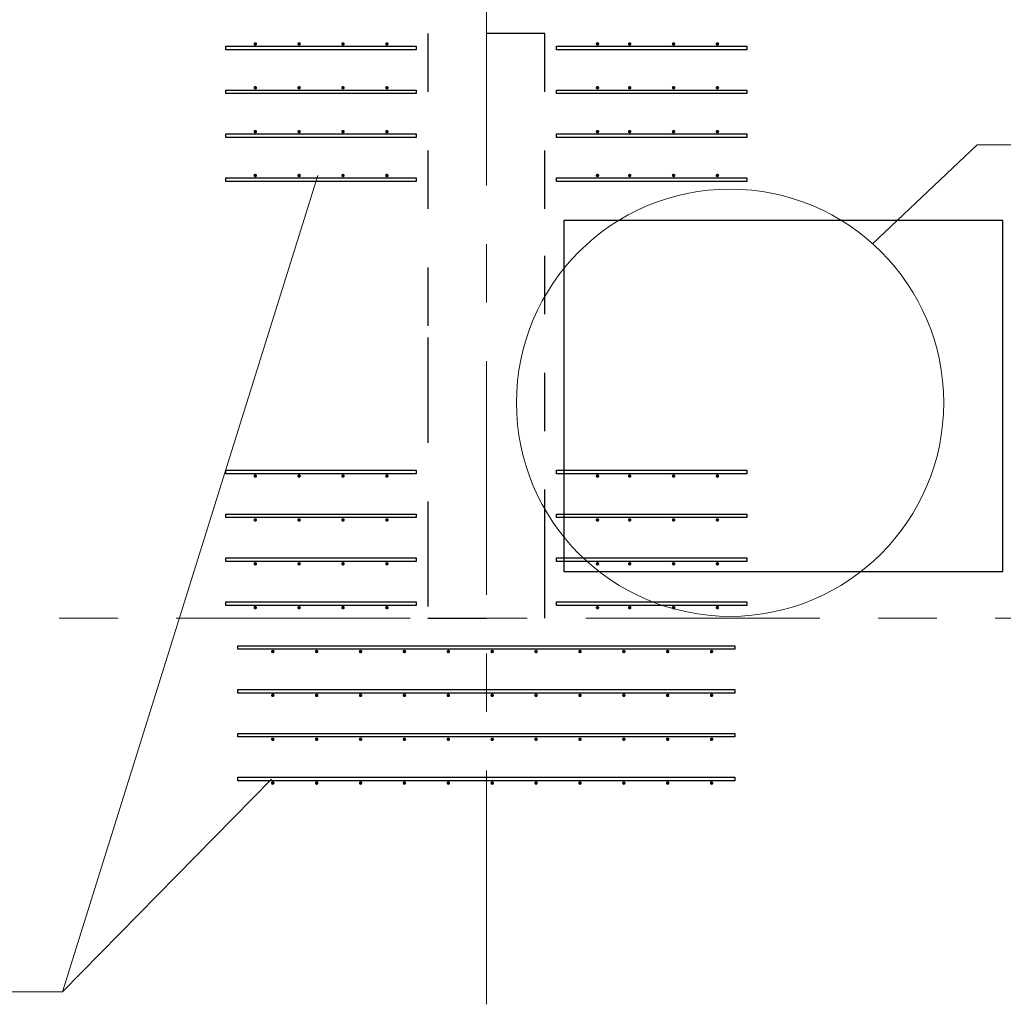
# Model space of a CAD drawing. Header units: metres. Extents: x -38 to 93, y -15 to 21.
# Tile 19 of 193: x 11.8 to 13.48, y 8.34 to 10.02. Entities that reach past the tile are written whole.
import ezdxf

# ---------------------------------------------------------------- set-up
doc = ezdxf.new("R2010")
doc.units = ezdxf.units.M
for name, pattern in [('______11', [0.5, 0.4, -0.05, 0, -0.05]), ('______2', [0.0405, 0.03, -0.0105]), ('______5', [1.1, 0.8, -0.1, 0.1, -0.1])]:
    doc.linetypes.add(name, pattern=pattern)
for name, color, linetype, lineweight in [('XR$2$Осевая линия (1)', 7, '______5', 13), ('XR$4$Арматурный каркас 01', 4, 'Continuous', 35), ('XR$4$Общий слой (1)_1', 7, 'Continuous', 13), ('XR$4$Перекрытие (1)', 7, 'Continuous', 35), ('XR$4$Текст_ общее_1', 7, 'Continuous', 13)]:
    doc.layers.add(name, color=color, linetype=linetype, lineweight=lineweight)
doc.layers.add('XR$6$Стена_ бетон несущ.', color=7, linetype='Continuous', lineweight=70, true_color=0xb4b496)

msp = doc.modelspace()

# ---------------------------------------------------------------- hatches: boundary and pattern name
at = {"layer": 'XR$4$Арматурный каркас 01', "linetype": 'Continuous', "lineweight": 50, "transparency": 33554687}
for points in [[(12.208, 9.9822), (12.2078, 9.9834), (12.2071, 9.9844), (12.2061, 9.985), (12.205, 9.9852), (12.2039, 9.985), (12.2029, 9.9844), (12.2022, 9.9834), (12.202, 9.9822), (12.2022, 9.9811), (12.2029, 9.9801), (12.2039, 9.9795), (12.205, 9.9792), (12.2061, 9.9795), (12.2071, 9.9801), (12.2078, 9.9811)], [(12.283, 9.9822), (12.2828, 9.9834), (12.2821, 9.9844), (12.2811, 9.985), (12.28, 9.9852), (12.2789, 9.985), (12.2779, 9.9844), (12.2772, 9.9834), (12.277, 9.9822), (12.2772, 9.9811), (12.2779, 9.9801), (12.2789, 9.9795), (12.28, 9.9792), (12.2811, 9.9795), (12.2821, 9.9801), (12.2828, 9.9811)], [(12.358, 9.9822), (12.3578, 9.9834), (12.3571, 9.9844), (12.3561, 9.985), (12.355, 9.9852), (12.3539, 9.985), (12.3529, 9.9844), (12.3522, 9.9834), (12.352, 9.9822), (12.3522, 9.9811), (12.3529, 9.9801), (12.3539, 9.9795), (12.355, 9.9792), (12.3561, 9.9795), (12.3571, 9.9801), (12.3578, 9.9811)], [(12.433, 9.9822), (12.4328, 9.9834), (12.4321, 9.9844), (12.4311, 9.985), (12.43, 9.9852), (12.4289, 9.985), (12.4279, 9.9844), (12.4272, 9.9834), (12.427, 9.9822), (12.4272, 9.9811), (12.4279, 9.9801), (12.4289, 9.9795), (12.43, 9.9792), (12.4311, 9.9795), (12.4321, 9.9801), (12.4328, 9.9811)], [(12.793, 9.9822), (12.7928, 9.9834), (12.7921, 9.9844), (12.7911, 9.985), (12.79, 9.9852), (12.7889, 9.985), (12.7879, 9.9844), (12.7872, 9.9834), (12.787, 9.9822), (12.7872, 9.9811), (12.7879, 9.9801), (12.7889, 9.9795), (12.79, 9.9792), (12.7911, 9.9795), (12.7921, 9.9801), (12.7928, 9.9811)], [(12.848, 9.9822), (12.8478, 9.9834), (12.8471, 9.9844), (12.8461, 9.985), (12.845, 9.9852), (12.8439, 9.985), (12.8429, 9.9844), (12.8422, 9.9834), (12.842, 9.9822), (12.8422, 9.9811), (12.8429, 9.9801), (12.8439, 9.9795), (12.845, 9.9792), (12.8461, 9.9795), (12.8471, 9.9801), (12.8478, 9.9811)], [(12.923, 9.9822), (12.9228, 9.9834), (12.9221, 9.9844), (12.9211, 9.985), (12.92, 9.9852), (12.9189, 9.985), (12.9179, 9.9844), (12.9172, 9.9834), (12.917, 9.9822), (12.9172, 9.9811), (12.9179, 9.9801), (12.9189, 9.9795), (12.92, 9.9792), (12.9211, 9.9795), (12.9221, 9.9801), (12.9228, 9.9811)], [(12.998, 9.9822), (12.9978, 9.9834), (12.9971, 9.9844), (12.9961, 9.985), (12.995, 9.9852), (12.9939, 9.985), (12.9929, 9.9844), (12.9922, 9.9834), (12.992, 9.9822), (12.9922, 9.9811), (12.9929, 9.9801), (12.9939, 9.9795), (12.995, 9.9792), (12.9961, 9.9795), (12.9971, 9.9801), (12.9978, 9.9811)], [(12.208, 9.9072), (12.2078, 9.9084), (12.2071, 9.9094), (12.2061, 9.91), (12.205, 9.9102), (12.2039, 9.91), (12.2029, 9.9094), (12.2022, 9.9084), (12.202, 9.9072), (12.2022, 9.9061), (12.2029, 9.9051), (12.2039, 9.9045), (12.205, 9.9042), (12.2061, 9.9045), (12.2071, 9.9051), (12.2078, 9.9061)], [(12.283, 9.9072), (12.2828, 9.9084), (12.2821, 9.9094), (12.2811, 9.91), (12.28, 9.9102), (12.2789, 9.91), (12.2779, 9.9094), (12.2772, 9.9084), (12.277, 9.9072), (12.2772, 9.9061), (12.2779, 9.9051), (12.2789, 9.9045), (12.28, 9.9042), (12.2811, 9.9045), (12.2821, 9.9051), (12.2828, 9.9061)], [(12.358, 9.9072), (12.3578, 9.9084), (12.3571, 9.9094), (12.3561, 9.91), (12.355, 9.9102), (12.3539, 9.91), (12.3529, 9.9094), (12.3522, 9.9084), (12.352, 9.9072), (12.3522, 9.9061), (12.3529, 9.9051), (12.3539, 9.9045), (12.355, 9.9042), (12.3561, 9.9045), (12.3571, 9.9051), (12.3578, 9.9061)], [(12.433, 9.9072), (12.4328, 9.9084), (12.4321, 9.9094), (12.4311, 9.91), (12.43, 9.9102), (12.4289, 9.91), (12.4279, 9.9094), (12.4272, 9.9084), (12.427, 9.9072), (12.4272, 9.9061), (12.4279, 9.9051), (12.4289, 9.9045), (12.43, 9.9042), (12.4311, 9.9045), (12.4321, 9.9051), (12.4328, 9.9061)], [(12.793, 9.9072), (12.7928, 9.9084), (12.7921, 9.9094), (12.7911, 9.91), (12.79, 9.9102), (12.7889, 9.91), (12.7879, 9.9094), (12.7872, 9.9084), (12.787, 9.9072), (12.7872, 9.9061), (12.7879, 9.9051), (12.7889, 9.9045), (12.79, 9.9042), (12.7911, 9.9045), (12.7921, 9.9051), (12.7928, 9.9061)], [(12.848, 9.9072), (12.8478, 9.9084), (12.8471, 9.9094), (12.8461, 9.91), (12.845, 9.9102), (12.8439, 9.91), (12.8429, 9.9094), (12.8422, 9.9084), (12.842, 9.9072), (12.8422, 9.9061), (12.8429, 9.9051), (12.8439, 9.9045), (12.845, 9.9042), (12.8461, 9.9045), (12.8471, 9.9051), (12.8478, 9.9061)], [(12.923, 9.9072), (12.9228, 9.9084), (12.9221, 9.9094), (12.9211, 9.91), (12.92, 9.9102), (12.9189, 9.91), (12.9179, 9.9094), (12.9172, 9.9084), (12.917, 9.9072), (12.9172, 9.9061), (12.9179, 9.9051), (12.9189, 9.9045), (12.92, 9.9042), (12.9211, 9.9045), (12.9221, 9.9051), (12.9228, 9.9061)], [(12.998, 9.9072), (12.9978, 9.9084), (12.9971, 9.9094), (12.9961, 9.91), (12.995, 9.9102), (12.9939, 9.91), (12.9929, 9.9094), (12.9922, 9.9084), (12.992, 9.9072), (12.9922, 9.9061), (12.9929, 9.9051), (12.9939, 9.9045), (12.995, 9.9042), (12.9961, 9.9045), (12.9971, 9.9051), (12.9978, 9.9061)], [(12.208, 9.8322), (12.2078, 9.8334), (12.2071, 9.8344), (12.2061, 9.835), (12.205, 9.8352), (12.2039, 9.835), (12.2029, 9.8344), (12.2022, 9.8334), (12.202, 9.8322), (12.2022, 9.8311), (12.2029, 9.8301), (12.2039, 9.8295), (12.205, 9.8292), (12.2061, 9.8295), (12.2071, 9.8301), (12.2078, 9.8311)], [(12.283, 9.8322), (12.2828, 9.8334), (12.2821, 9.8344), (12.2811, 9.835), (12.28, 9.8352), (12.2789, 9.835), (12.2779, 9.8344), (12.2772, 9.8334), (12.277, 9.8322), (12.2772, 9.8311), (12.2779, 9.8301), (12.2789, 9.8295), (12.28, 9.8292), (12.2811, 9.8295), (12.2821, 9.8301), (12.2828, 9.8311)], [(12.358, 9.8322), (12.3578, 9.8334), (12.3571, 9.8344), (12.3561, 9.835), (12.355, 9.8352), (12.3539, 9.835), (12.3529, 9.8344), (12.3522, 9.8334), (12.352, 9.8322), (12.3522, 9.8311), (12.3529, 9.8301), (12.3539, 9.8295), (12.355, 9.8292), (12.3561, 9.8295), (12.3571, 9.8301), (12.3578, 9.8311)], [(12.433, 9.8322), (12.4328, 9.8334), (12.4321, 9.8344), (12.4311, 9.835), (12.43, 9.8352), (12.4289, 9.835), (12.4279, 9.8344), (12.4272, 9.8334), (12.427, 9.8322), (12.4272, 9.8311), (12.4279, 9.8301), (12.4289, 9.8295), (12.43, 9.8292), (12.4311, 9.8295), (12.4321, 9.8301), (12.4328, 9.8311)], [(12.793, 9.8322), (12.7928, 9.8334), (12.7921, 9.8344), (12.7911, 9.835), (12.79, 9.8352), (12.7889, 9.835), (12.7879, 9.8344), (12.7872, 9.8334), (12.787, 9.8322), (12.7872, 9.8311), (12.7879, 9.8301), (12.7889, 9.8295), (12.79, 9.8292), (12.7911, 9.8295), (12.7921, 9.8301), (12.7928, 9.8311)], [(12.848, 9.8322), (12.8478, 9.8334), (12.8471, 9.8344), (12.8461, 9.835), (12.845, 9.8352), (12.8439, 9.835), (12.8429, 9.8344), (12.8422, 9.8334), (12.842, 9.8322), (12.8422, 9.8311), (12.8429, 9.8301), (12.8439, 9.8295), (12.845, 9.8292), (12.8461, 9.8295), (12.8471, 9.8301), (12.8478, 9.8311)], [(12.923, 9.8322), (12.9228, 9.8334), (12.9221, 9.8344), (12.9211, 9.835), (12.92, 9.8352), (12.9189, 9.835), (12.9179, 9.8344), (12.9172, 9.8334), (12.917, 9.8322), (12.9172, 9.8311), (12.9179, 9.8301), (12.9189, 9.8295), (12.92, 9.8292), (12.9211, 9.8295), (12.9221, 9.8301), (12.9228, 9.8311)], [(12.998, 9.8322), (12.9978, 9.8334), (12.9971, 9.8344), (12.9961, 9.835), (12.995, 9.8352), (12.9939, 9.835), (12.9929, 9.8344), (12.9922, 9.8334), (12.992, 9.8322), (12.9922, 9.8311), (12.9929, 9.8301), (12.9939, 9.8295), (12.995, 9.8292), (12.9961, 9.8295), (12.9971, 9.8301), (12.9978, 9.8311)], [(12.208, 9.7572), (12.2078, 9.7584), (12.2071, 9.7594), (12.2061, 9.76), (12.205, 9.7602), (12.2039, 9.76), (12.2029, 9.7594), (12.2022, 9.7584), (12.202, 9.7572), (12.2022, 9.7561), (12.2029, 9.7551), (12.2039, 9.7545), (12.205, 9.7542), (12.2061, 9.7545), (12.2071, 9.7551), (12.2078, 9.7561)], [(12.283, 9.7572), (12.2828, 9.7584), (12.2821, 9.7594), (12.2811, 9.76), (12.28, 9.7602), (12.2789, 9.76), (12.2779, 9.7594), (12.2772, 9.7584), (12.277, 9.7572), (12.2772, 9.7561), (12.2779, 9.7551), (12.2789, 9.7545), (12.28, 9.7542), (12.2811, 9.7545), (12.2821, 9.7551), (12.2828, 9.7561)], [(12.358, 9.7572), (12.3578, 9.7584), (12.3571, 9.7594), (12.3561, 9.76), (12.355, 9.7602), (12.3539, 9.76), (12.3529, 9.7594), (12.3522, 9.7584), (12.352, 9.7572), (12.3522, 9.7561), (12.3529, 9.7551), (12.3539, 9.7545), (12.355, 9.7542), (12.3561, 9.7545), (12.3571, 9.7551), (12.3578, 9.7561)], [(12.433, 9.7572), (12.4328, 9.7584), (12.4321, 9.7594), (12.4311, 9.76), (12.43, 9.7602), (12.4289, 9.76), (12.4279, 9.7594), (12.4272, 9.7584), (12.427, 9.7572), (12.4272, 9.7561), (12.4279, 9.7551), (12.4289, 9.7545), (12.43, 9.7542), (12.4311, 9.7545), (12.4321, 9.7551), (12.4328, 9.7561)], [(12.793, 9.7572), (12.7928, 9.7584), (12.7921, 9.7594), (12.7911, 9.76), (12.79, 9.7602), (12.7889, 9.76), (12.7879, 9.7594), (12.7872, 9.7584), (12.787, 9.7572), (12.7872, 9.7561), (12.7879, 9.7551), (12.7889, 9.7545), (12.79, 9.7542), (12.7911, 9.7545), (12.7921, 9.7551), (12.7928, 9.7561)], [(12.848, 9.7572), (12.8478, 9.7584), (12.8471, 9.7594), (12.8461, 9.76), (12.845, 9.7602), (12.8439, 9.76), (12.8429, 9.7594), (12.8422, 9.7584), (12.842, 9.7572), (12.8422, 9.7561), (12.8429, 9.7551), (12.8439, 9.7545), (12.845, 9.7542), (12.8461, 9.7545), (12.8471, 9.7551), (12.8478, 9.7561)], [(12.923, 9.7572), (12.9228, 9.7584), (12.9221, 9.7594), (12.9211, 9.76), (12.92, 9.7602), (12.9189, 9.76), (12.9179, 9.7594), (12.9172, 9.7584), (12.917, 9.7572), (12.9172, 9.7561), (12.9179, 9.7551), (12.9189, 9.7545), (12.92, 9.7542), (12.9211, 9.7545), (12.9221, 9.7551), (12.9228, 9.7561)], [(12.998, 9.7572), (12.9978, 9.7584), (12.9971, 9.7594), (12.9961, 9.76), (12.995, 9.7602), (12.9939, 9.76), (12.9929, 9.7594), (12.9922, 9.7584), (12.992, 9.7572), (12.9922, 9.7561), (12.9929, 9.7551), (12.9939, 9.7545), (12.995, 9.7542), (12.9961, 9.7545), (12.9971, 9.7551), (12.9978, 9.7561)], [(12.208, 9.2432), (12.2078, 9.2444), (12.2071, 9.2454), (12.2061, 9.246), (12.205, 9.2462), (12.2039, 9.246), (12.2029, 9.2454), (12.2022, 9.2444), (12.202, 9.2432), (12.2022, 9.2421), (12.2029, 9.2411), (12.2039, 9.2405), (12.205, 9.2402), (12.2061, 9.2405), (12.2071, 9.2411), (12.2078, 9.2421)], [(12.283, 9.2432), (12.2828, 9.2444), (12.2821, 9.2454), (12.2811, 9.246), (12.28, 9.2462), (12.2789, 9.246), (12.2779, 9.2454), (12.2772, 9.2444), (12.277, 9.2432), (12.2772, 9.2421), (12.2779, 9.2411), (12.2789, 9.2405), (12.28, 9.2402), (12.2811, 9.2405), (12.2821, 9.2411), (12.2828, 9.2421)], [(12.358, 9.2432), (12.3578, 9.2444), (12.3571, 9.2454), (12.3561, 9.246), (12.355, 9.2462), (12.3539, 9.246), (12.3529, 9.2454), (12.3522, 9.2444), (12.352, 9.2432), (12.3522, 9.2421), (12.3529, 9.2411), (12.3539, 9.2405), (12.355, 9.2402), (12.3561, 9.2405), (12.3571, 9.2411), (12.3578, 9.2421)], [(12.433, 9.2432), (12.4328, 9.2444), (12.4321, 9.2454), (12.4311, 9.246), (12.43, 9.2462), (12.4289, 9.246), (12.4279, 9.2454), (12.4272, 9.2444), (12.427, 9.2432), (12.4272, 9.2421), (12.4279, 9.2411), (12.4289, 9.2405), (12.43, 9.2402), (12.4311, 9.2405), (12.4321, 9.2411), (12.4328, 9.2421)], [(12.793, 9.2432), (12.7928, 9.2444), (12.7921, 9.2454), (12.7911, 9.246), (12.79, 9.2462), (12.7889, 9.246), (12.7879, 9.2454), (12.7872, 9.2444), (12.787, 9.2432), (12.7872, 9.2421), (12.7879, 9.2411), (12.7889, 9.2405), (12.79, 9.2402), (12.7911, 9.2405), (12.7921, 9.2411), (12.7928, 9.2421)], [(12.848, 9.2432), (12.8478, 9.2444), (12.8471, 9.2454), (12.8461, 9.246), (12.845, 9.2462), (12.8439, 9.246), (12.8429, 9.2454), (12.8422, 9.2444), (12.842, 9.2432), (12.8422, 9.2421), (12.8429, 9.2411), (12.8439, 9.2405), (12.845, 9.2402), (12.8461, 9.2405), (12.8471, 9.2411), (12.8478, 9.2421)], [(12.923, 9.2432), (12.9228, 9.2444), (12.9221, 9.2454), (12.9211, 9.246), (12.92, 9.2462), (12.9189, 9.246), (12.9179, 9.2454), (12.9172, 9.2444), (12.917, 9.2432), (12.9172, 9.2421), (12.9179, 9.2411), (12.9189, 9.2405), (12.92, 9.2402), (12.9211, 9.2405), (12.9221, 9.2411), (12.9228, 9.2421)], [(12.998, 9.2432), (12.9978, 9.2444), (12.9971, 9.2454), (12.9961, 9.246), (12.995, 9.2462), (12.9939, 9.246), (12.9929, 9.2454), (12.9922, 9.2444), (12.992, 9.2432), (12.9922, 9.2421), (12.9929, 9.2411), (12.9939, 9.2405), (12.995, 9.2402), (12.9961, 9.2405), (12.9971, 9.2411), (12.9978, 9.2421)], [(12.208, 9.1682), (12.2078, 9.1694), (12.2071, 9.1704), (12.2061, 9.171), (12.205, 9.1712), (12.2039, 9.171), (12.2029, 9.1704), (12.2022, 9.1694), (12.202, 9.1682), (12.2022, 9.1671), (12.2029, 9.1661), (12.2039, 9.1655), (12.205, 9.1652), (12.2061, 9.1655), (12.2071, 9.1661), (12.2078, 9.1671)], [(12.283, 9.1682), (12.2828, 9.1694), (12.2821, 9.1704), (12.2811, 9.171), (12.28, 9.1712), (12.2789, 9.171), (12.2779, 9.1704), (12.2772, 9.1694), (12.277, 9.1682), (12.2772, 9.1671), (12.2779, 9.1661), (12.2789, 9.1655), (12.28, 9.1652), (12.2811, 9.1655), (12.2821, 9.1661), (12.2828, 9.1671)], [(12.358, 9.1682), (12.3578, 9.1694), (12.3571, 9.1704), (12.3561, 9.171), (12.355, 9.1712), (12.3539, 9.171), (12.3529, 9.1704), (12.3522, 9.1694), (12.352, 9.1682), (12.3522, 9.1671), (12.3529, 9.1661), (12.3539, 9.1655), (12.355, 9.1652), (12.3561, 9.1655), (12.3571, 9.1661), (12.3578, 9.1671)], [(12.433, 9.1682), (12.4328, 9.1694), (12.4321, 9.1704), (12.4311, 9.171), (12.43, 9.1712), (12.4289, 9.171), (12.4279, 9.1704), (12.4272, 9.1694), (12.427, 9.1682), (12.4272, 9.1671), (12.4279, 9.1661), (12.4289, 9.1655), (12.43, 9.1652), (12.4311, 9.1655), (12.4321, 9.1661), (12.4328, 9.1671)], [(12.793, 9.1682), (12.7928, 9.1694), (12.7921, 9.1704), (12.7911, 9.171), (12.79, 9.1712), (12.7889, 9.171), (12.7879, 9.1704), (12.7872, 9.1694), (12.787, 9.1682), (12.7872, 9.1671), (12.7879, 9.1661), (12.7889, 9.1655), (12.79, 9.1652), (12.7911, 9.1655), (12.7921, 9.1661), (12.7928, 9.1671)], [(12.848, 9.1682), (12.8478, 9.1694), (12.8471, 9.1704), (12.8461, 9.171), (12.845, 9.1712), (12.8439, 9.171), (12.8429, 9.1704), (12.8422, 9.1694), (12.842, 9.1682), (12.8422, 9.1671), (12.8429, 9.1661), (12.8439, 9.1655), (12.845, 9.1652), (12.8461, 9.1655), (12.8471, 9.1661), (12.8478, 9.1671)], [(12.923, 9.1682), (12.9228, 9.1694), (12.9221, 9.1704), (12.9211, 9.171), (12.92, 9.1712), (12.9189, 9.171), (12.9179, 9.1704), (12.9172, 9.1694), (12.917, 9.1682), (12.9172, 9.1671), (12.9179, 9.1661), (12.9189, 9.1655), (12.92, 9.1652), (12.9211, 9.1655), (12.9221, 9.1661), (12.9228, 9.1671)], [(12.998, 9.1682), (12.9978, 9.1694), (12.9971, 9.1704), (12.9961, 9.171), (12.995, 9.1712), (12.9939, 9.171), (12.9929, 9.1704), (12.9922, 9.1694), (12.992, 9.1682), (12.9922, 9.1671), (12.9929, 9.1661), (12.9939, 9.1655), (12.995, 9.1652), (12.9961, 9.1655), (12.9971, 9.1661), (12.9978, 9.1671)], [(12.208, 9.0932), (12.2078, 9.0944), (12.2071, 9.0954), (12.2061, 9.096), (12.205, 9.0962), (12.2039, 9.096), (12.2029, 9.0954), (12.2022, 9.0944), (12.202, 9.0932), (12.2022, 9.0921), (12.2029, 9.0911), (12.2039, 9.0905), (12.205, 9.0902), (12.2061, 9.0905), (12.2071, 9.0911), (12.2078, 9.0921)], [(12.283, 9.0932), (12.2828, 9.0944), (12.2821, 9.0954), (12.2811, 9.096), (12.28, 9.0962), (12.2789, 9.096), (12.2779, 9.0954), (12.2772, 9.0944), (12.277, 9.0932), (12.2772, 9.0921), (12.2779, 9.0911), (12.2789, 9.0905), (12.28, 9.0902), (12.2811, 9.0905), (12.2821, 9.0911), (12.2828, 9.0921)], [(12.358, 9.0932), (12.3578, 9.0944), (12.3571, 9.0954), (12.3561, 9.096), (12.355, 9.0962), (12.3539, 9.096), (12.3529, 9.0954), (12.3522, 9.0944), (12.352, 9.0932), (12.3522, 9.0921), (12.3529, 9.0911), (12.3539, 9.0905), (12.355, 9.0902), (12.3561, 9.0905), (12.3571, 9.0911), (12.3578, 9.0921)], [(12.433, 9.0932), (12.4328, 9.0944), (12.4321, 9.0954), (12.4311, 9.096), (12.43, 9.0962), (12.4289, 9.096), (12.4279, 9.0954), (12.4272, 9.0944), (12.427, 9.0932), (12.4272, 9.0921), (12.4279, 9.0911), (12.4289, 9.0905), (12.43, 9.0902), (12.4311, 9.0905), (12.4321, 9.0911), (12.4328, 9.0921)], [(12.793, 9.0932), (12.7928, 9.0944), (12.7921, 9.0954), (12.7911, 9.096), (12.79, 9.0962), (12.7889, 9.096), (12.7879, 9.0954), (12.7872, 9.0944), (12.787, 9.0932), (12.7872, 9.0921), (12.7879, 9.0911), (12.7889, 9.0905), (12.79, 9.0902), (12.7911, 9.0905), (12.7921, 9.0911), (12.7928, 9.0921)], [(12.848, 9.0932), (12.8478, 9.0944), (12.8471, 9.0954), (12.8461, 9.096), (12.845, 9.0962), (12.8439, 9.096), (12.8429, 9.0954), (12.8422, 9.0944), (12.842, 9.0932), (12.8422, 9.0921), (12.8429, 9.0911), (12.8439, 9.0905), (12.845, 9.0902), (12.8461, 9.0905), (12.8471, 9.0911), (12.8478, 9.0921)], [(12.923, 9.0932), (12.9228, 9.0944), (12.9221, 9.0954), (12.9211, 9.096), (12.92, 9.0962), (12.9189, 9.096), (12.9179, 9.0954), (12.9172, 9.0944), (12.917, 9.0932), (12.9172, 9.0921), (12.9179, 9.0911), (12.9189, 9.0905), (12.92, 9.0902), (12.9211, 9.0905), (12.9221, 9.0911), (12.9228, 9.0921)], [(12.998, 9.0932), (12.9978, 9.0944), (12.9971, 9.0954), (12.9961, 9.096), (12.995, 9.0962), (12.9939, 9.096), (12.9929, 9.0954), (12.9922, 9.0944), (12.992, 9.0932), (12.9922, 9.0921), (12.9929, 9.0911), (12.9939, 9.0905), (12.995, 9.0902), (12.9961, 9.0905), (12.9971, 9.0911), (12.9978, 9.0921)], [(12.208, 9.0182), (12.2078, 9.0194), (12.2071, 9.0204), (12.2061, 9.021), (12.205, 9.0212), (12.2039, 9.021), (12.2029, 9.0204), (12.2022, 9.0194), (12.202, 9.0182), (12.2022, 9.0171), (12.2029, 9.0161), (12.2039, 9.0155), (12.205, 9.0152), (12.2061, 9.0155), (12.2071, 9.0161), (12.2078, 9.0171)], [(12.283, 9.0182), (12.2828, 9.0194), (12.2821, 9.0204), (12.2811, 9.021), (12.28, 9.0212), (12.2789, 9.021), (12.2779, 9.0204), (12.2772, 9.0194), (12.277, 9.0182), (12.2772, 9.0171), (12.2779, 9.0161), (12.2789, 9.0155), (12.28, 9.0152), (12.2811, 9.0155), (12.2821, 9.0161), (12.2828, 9.0171)], [(12.358, 9.0182), (12.3578, 9.0194), (12.3571, 9.0204), (12.3561, 9.021), (12.355, 9.0212), (12.3539, 9.021), (12.3529, 9.0204), (12.3522, 9.0194), (12.352, 9.0182), (12.3522, 9.0171), (12.3529, 9.0161), (12.3539, 9.0155), (12.355, 9.0152), (12.3561, 9.0155), (12.3571, 9.0161), (12.3578, 9.0171)], [(12.433, 9.0182), (12.4328, 9.0194), (12.4321, 9.0204), (12.4311, 9.021), (12.43, 9.0212), (12.4289, 9.021), (12.4279, 9.0204), (12.4272, 9.0194), (12.427, 9.0182), (12.4272, 9.0171), (12.4279, 9.0161), (12.4289, 9.0155), (12.43, 9.0152), (12.4311, 9.0155), (12.4321, 9.0161), (12.4328, 9.0171)], [(12.793, 9.0182), (12.7928, 9.0194), (12.7921, 9.0204), (12.7911, 9.021), (12.79, 9.0212), (12.7889, 9.021), (12.7879, 9.0204), (12.7872, 9.0194), (12.787, 9.0182), (12.7872, 9.0171), (12.7879, 9.0161), (12.7889, 9.0155), (12.79, 9.0152), (12.7911, 9.0155), (12.7921, 9.0161), (12.7928, 9.0171)], [(12.848, 9.0182), (12.8478, 9.0194), (12.8471, 9.0204), (12.8461, 9.021), (12.845, 9.0212), (12.8439, 9.021), (12.8429, 9.0204), (12.8422, 9.0194), (12.842, 9.0182), (12.8422, 9.0171), (12.8429, 9.0161), (12.8439, 9.0155), (12.845, 9.0152), (12.8461, 9.0155), (12.8471, 9.0161), (12.8478, 9.0171)], [(12.923, 9.0182), (12.9228, 9.0194), (12.9221, 9.0204), (12.9211, 9.021), (12.92, 9.0212), (12.9189, 9.021), (12.9179, 9.0204), (12.9172, 9.0194), (12.917, 9.0182), (12.9172, 9.0171), (12.9179, 9.0161), (12.9189, 9.0155), (12.92, 9.0152), (12.9211, 9.0155), (12.9221, 9.0161), (12.9228, 9.0171)], [(12.998, 9.0182), (12.9978, 9.0194), (12.9971, 9.0204), (12.9961, 9.021), (12.995, 9.0212), (12.9939, 9.021), (12.9929, 9.0204), (12.9922, 9.0194), (12.992, 9.0182), (12.9922, 9.0171), (12.9929, 9.0161), (12.9939, 9.0155), (12.995, 9.0152), (12.9961, 9.0155), (12.9971, 9.0161), (12.9978, 9.0171)], [(12.238, 8.9432), (12.2378, 8.9444), (12.2371, 8.9454), (12.2361, 8.946), (12.235, 8.9462), (12.2339, 8.946), (12.2329, 8.9454), (12.2322, 8.9444), (12.232, 8.9432), (12.2322, 8.9421), (12.2329, 8.9411), (12.2339, 8.9405), (12.235, 8.9402), (12.2361, 8.9405), (12.2371, 8.9411), (12.2378, 8.9421)], [(12.313, 8.9432), (12.3128, 8.9444), (12.3121, 8.9454), (12.3111, 8.946), (12.31, 8.9462), (12.3089, 8.946), (12.3079, 8.9454), (12.3072, 8.9444), (12.307, 8.9432), (12.3072, 8.9421), (12.3079, 8.9411), (12.3089, 8.9405), (12.31, 8.9402), (12.3111, 8.9405), (12.3121, 8.9411), (12.3128, 8.9421)], [(12.388, 8.9432), (12.3878, 8.9444), (12.3871, 8.9454), (12.3861, 8.946), (12.385, 8.9462), (12.3839, 8.946), (12.3829, 8.9454), (12.3822, 8.9444), (12.382, 8.9432), (12.3822, 8.9421), (12.3829, 8.9411), (12.3839, 8.9405), (12.385, 8.9402), (12.3861, 8.9405), (12.3871, 8.9411), (12.3878, 8.9421)], [(12.463, 8.9432), (12.4628, 8.9444), (12.4621, 8.9454), (12.4611, 8.946), (12.46, 8.9462), (12.4589, 8.946), (12.4579, 8.9454), (12.4572, 8.9444), (12.457, 8.9432), (12.4572, 8.9421), (12.4579, 8.9411), (12.4589, 8.9405), (12.46, 8.9402), (12.4611, 8.9405), (12.4621, 8.9411), (12.4628, 8.9421)], [(12.538, 8.9432), (12.5378, 8.9444), (12.5371, 8.9454), (12.5361, 8.946), (12.535, 8.9462), (12.5339, 8.946), (12.5329, 8.9454), (12.5322, 8.9444), (12.532, 8.9432), (12.5322, 8.9421), (12.5329, 8.9411), (12.5339, 8.9405), (12.535, 8.9402), (12.5361, 8.9405), (12.5371, 8.9411), (12.5378, 8.9421)], [(12.613, 8.9432), (12.6128, 8.9444), (12.6121, 8.9454), (12.6111, 8.946), (12.61, 8.9462), (12.6089, 8.946), (12.6079, 8.9454), (12.6072, 8.9444), (12.607, 8.9432), (12.6072, 8.9421), (12.6079, 8.9411), (12.6089, 8.9405), (12.61, 8.9402), (12.6111, 8.9405), (12.6121, 8.9411), (12.6128, 8.9421)], [(12.688, 8.9432), (12.6878, 8.9444), (12.6871, 8.9454), (12.6861, 8.946), (12.685, 8.9462), (12.6839, 8.946), (12.6829, 8.9454), (12.6822, 8.9444), (12.682, 8.9432), (12.6822, 8.9421), (12.6829, 8.9411), (12.6839, 8.9405), (12.685, 8.9402), (12.6861, 8.9405), (12.6871, 8.9411), (12.6878, 8.9421)], [(12.763, 8.9432), (12.7628, 8.9444), (12.7621, 8.9454), (12.7611, 8.946), (12.76, 8.9462), (12.7589, 8.946), (12.7579, 8.9454), (12.7572, 8.9444), (12.757, 8.9432), (12.7572, 8.9421), (12.7579, 8.9411), (12.7589, 8.9405), (12.76, 8.9402), (12.7611, 8.9405), (12.7621, 8.9411), (12.7628, 8.9421)], [(12.838, 8.9432), (12.8378, 8.9444), (12.8371, 8.9454), (12.8361, 8.946), (12.835, 8.9462), (12.8339, 8.946), (12.8329, 8.9454), (12.8322, 8.9444), (12.832, 8.9432), (12.8322, 8.9421), (12.8329, 8.9411), (12.8339, 8.9405), (12.835, 8.9402), (12.8361, 8.9405), (12.8371, 8.9411), (12.8378, 8.9421)], [(12.913, 8.9432), (12.9128, 8.9444), (12.9121, 8.9454), (12.9111, 8.946), (12.91, 8.9462), (12.9089, 8.946), (12.9079, 8.9454), (12.9072, 8.9444), (12.907, 8.9432), (12.9072, 8.9421), (12.9079, 8.9411), (12.9089, 8.9405), (12.91, 8.9402), (12.9111, 8.9405), (12.9121, 8.9411), (12.9128, 8.9421)], [(12.988, 8.9432), (12.9878, 8.9444), (12.9871, 8.9454), (12.9861, 8.946), (12.985, 8.9462), (12.9839, 8.946), (12.9829, 8.9454), (12.9822, 8.9444), (12.982, 8.9432), (12.9822, 8.9421), (12.9829, 8.9411), (12.9839, 8.9405), (12.985, 8.9402), (12.9861, 8.9405), (12.9871, 8.9411), (12.9878, 8.9421)], [(12.238, 8.8682), (12.2378, 8.8694), (12.2371, 8.8704), (12.2361, 8.871), (12.235, 8.8712), (12.2339, 8.871), (12.2329, 8.8704), (12.2322, 8.8694), (12.232, 8.8682), (12.2322, 8.8671), (12.2329, 8.8661), (12.2339, 8.8655), (12.235, 8.8652), (12.2361, 8.8655), (12.2371, 8.8661), (12.2378, 8.8671)], [(12.313, 8.8682), (12.3128, 8.8694), (12.3121, 8.8704), (12.3111, 8.871), (12.31, 8.8712), (12.3089, 8.871), (12.3079, 8.8704), (12.3072, 8.8694), (12.307, 8.8682), (12.3072, 8.8671), (12.3079, 8.8661), (12.3089, 8.8655), (12.31, 8.8652), (12.3111, 8.8655), (12.3121, 8.8661), (12.3128, 8.8671)], [(12.388, 8.8682), (12.3878, 8.8694), (12.3871, 8.8704), (12.3861, 8.871), (12.385, 8.8712), (12.3839, 8.871), (12.3829, 8.8704), (12.3822, 8.8694), (12.382, 8.8682), (12.3822, 8.8671), (12.3829, 8.8661), (12.3839, 8.8655), (12.385, 8.8652), (12.3861, 8.8655), (12.3871, 8.8661), (12.3878, 8.8671)], [(12.463, 8.8682), (12.4628, 8.8694), (12.4621, 8.8704), (12.4611, 8.871), (12.46, 8.8712), (12.4589, 8.871), (12.4579, 8.8704), (12.4572, 8.8694), (12.457, 8.8682), (12.4572, 8.8671), (12.4579, 8.8661), (12.4589, 8.8655), (12.46, 8.8652), (12.4611, 8.8655), (12.4621, 8.8661), (12.4628, 8.8671)], [(12.538, 8.8682), (12.5378, 8.8694), (12.5371, 8.8704), (12.5361, 8.871), (12.535, 8.8712), (12.5339, 8.871), (12.5329, 8.8704), (12.5322, 8.8694), (12.532, 8.8682), (12.5322, 8.8671), (12.5329, 8.8661), (12.5339, 8.8655), (12.535, 8.8652), (12.5361, 8.8655), (12.5371, 8.8661), (12.5378, 8.8671)], [(12.613, 8.8682), (12.6128, 8.8694), (12.6121, 8.8704), (12.6111, 8.871), (12.61, 8.8712), (12.6089, 8.871), (12.6079, 8.8704), (12.6072, 8.8694), (12.607, 8.8682), (12.6072, 8.8671), (12.6079, 8.8661), (12.6089, 8.8655), (12.61, 8.8652), (12.6111, 8.8655), (12.6121, 8.8661), (12.6128, 8.8671)], [(12.688, 8.8682), (12.6878, 8.8694), (12.6871, 8.8704), (12.6861, 8.871), (12.685, 8.8712), (12.6839, 8.871), (12.6829, 8.8704), (12.6822, 8.8694), (12.682, 8.8682), (12.6822, 8.8671), (12.6829, 8.8661), (12.6839, 8.8655), (12.685, 8.8652), (12.6861, 8.8655), (12.6871, 8.8661), (12.6878, 8.8671)], [(12.763, 8.8682), (12.7628, 8.8694), (12.7621, 8.8704), (12.7611, 8.871), (12.76, 8.8712), (12.7589, 8.871), (12.7579, 8.8704), (12.7572, 8.8694), (12.757, 8.8682), (12.7572, 8.8671), (12.7579, 8.8661), (12.7589, 8.8655), (12.76, 8.8652), (12.7611, 8.8655), (12.7621, 8.8661), (12.7628, 8.8671)], [(12.838, 8.8682), (12.8378, 8.8694), (12.8371, 8.8704), (12.8361, 8.871), (12.835, 8.8712), (12.8339, 8.871), (12.8329, 8.8704), (12.8322, 8.8694), (12.832, 8.8682), (12.8322, 8.8671), (12.8329, 8.8661), (12.8339, 8.8655), (12.835, 8.8652), (12.8361, 8.8655), (12.8371, 8.8661), (12.8378, 8.8671)], [(12.913, 8.8682), (12.9128, 8.8694), (12.9121, 8.8704), (12.9111, 8.871), (12.91, 8.8712), (12.9089, 8.871), (12.9079, 8.8704), (12.9072, 8.8694), (12.907, 8.8682), (12.9072, 8.8671), (12.9079, 8.8661), (12.9089, 8.8655), (12.91, 8.8652), (12.9111, 8.8655), (12.9121, 8.8661), (12.9128, 8.8671)], [(12.988, 8.8682), (12.9878, 8.8694), (12.9871, 8.8704), (12.9861, 8.871), (12.985, 8.8712), (12.9839, 8.871), (12.9829, 8.8704), (12.9822, 8.8694), (12.982, 8.8682), (12.9822, 8.8671), (12.9829, 8.8661), (12.9839, 8.8655), (12.985, 8.8652), (12.9861, 8.8655), (12.9871, 8.8661), (12.9878, 8.8671)], [(12.238, 8.7932), (12.2378, 8.7944), (12.2371, 8.7954), (12.2361, 8.796), (12.235, 8.7962), (12.2339, 8.796), (12.2329, 8.7954), (12.2322, 8.7944), (12.232, 8.7932), (12.2322, 8.7921), (12.2329, 8.7911), (12.2339, 8.7905), (12.235, 8.7902), (12.2361, 8.7905), (12.2371, 8.7911), (12.2378, 8.7921)], [(12.313, 8.7932), (12.3128, 8.7944), (12.3121, 8.7954), (12.3111, 8.796), (12.31, 8.7962), (12.3089, 8.796), (12.3079, 8.7954), (12.3072, 8.7944), (12.307, 8.7932), (12.3072, 8.7921), (12.3079, 8.7911), (12.3089, 8.7905), (12.31, 8.7902), (12.3111, 8.7905), (12.3121, 8.7911), (12.3128, 8.7921)], [(12.388, 8.7932), (12.3878, 8.7944), (12.3871, 8.7954), (12.3861, 8.796), (12.385, 8.7962), (12.3839, 8.796), (12.3829, 8.7954), (12.3822, 8.7944), (12.382, 8.7932), (12.3822, 8.7921), (12.3829, 8.7911), (12.3839, 8.7905), (12.385, 8.7902), (12.3861, 8.7905), (12.3871, 8.7911), (12.3878, 8.7921)], [(12.463, 8.7932), (12.4628, 8.7944), (12.4621, 8.7954), (12.4611, 8.796), (12.46, 8.7962), (12.4589, 8.796), (12.4579, 8.7954), (12.4572, 8.7944), (12.457, 8.7932), (12.4572, 8.7921), (12.4579, 8.7911), (12.4589, 8.7905), (12.46, 8.7902), (12.4611, 8.7905), (12.4621, 8.7911), (12.4628, 8.7921)], [(12.538, 8.7932), (12.5378, 8.7944), (12.5371, 8.7954), (12.5361, 8.796), (12.535, 8.7962), (12.5339, 8.796), (12.5329, 8.7954), (12.5322, 8.7944), (12.532, 8.7932), (12.5322, 8.7921), (12.5329, 8.7911), (12.5339, 8.7905), (12.535, 8.7902), (12.5361, 8.7905), (12.5371, 8.7911), (12.5378, 8.7921)], [(12.613, 8.7932), (12.6128, 8.7944), (12.6121, 8.7954), (12.6111, 8.796), (12.61, 8.7962), (12.6089, 8.796), (12.6079, 8.7954), (12.6072, 8.7944), (12.607, 8.7932), (12.6072, 8.7921), (12.6079, 8.7911), (12.6089, 8.7905), (12.61, 8.7902), (12.6111, 8.7905), (12.6121, 8.7911), (12.6128, 8.7921)], [(12.688, 8.7932), (12.6878, 8.7944), (12.6871, 8.7954), (12.6861, 8.796), (12.685, 8.7962), (12.6839, 8.796), (12.6829, 8.7954), (12.6822, 8.7944), (12.682, 8.7932), (12.6822, 8.7921), (12.6829, 8.7911), (12.6839, 8.7905), (12.685, 8.7902), (12.6861, 8.7905), (12.6871, 8.7911), (12.6878, 8.7921)], [(12.763, 8.7932), (12.7628, 8.7944), (12.7621, 8.7954), (12.7611, 8.796), (12.76, 8.7962), (12.7589, 8.796), (12.7579, 8.7954), (12.7572, 8.7944), (12.757, 8.7932), (12.7572, 8.7921), (12.7579, 8.7911), (12.7589, 8.7905), (12.76, 8.7902), (12.7611, 8.7905), (12.7621, 8.7911), (12.7628, 8.7921)], [(12.838, 8.7932), (12.8378, 8.7944), (12.8371, 8.7954), (12.8361, 8.796), (12.835, 8.7962), (12.8339, 8.796), (12.8329, 8.7954), (12.8322, 8.7944), (12.832, 8.7932), (12.8322, 8.7921), (12.8329, 8.7911), (12.8339, 8.7905), (12.835, 8.7902), (12.8361, 8.7905), (12.8371, 8.7911), (12.8378, 8.7921)], [(12.913, 8.7932), (12.9128, 8.7944), (12.9121, 8.7954), (12.9111, 8.796), (12.91, 8.7962), (12.9089, 8.796), (12.9079, 8.7954), (12.9072, 8.7944), (12.907, 8.7932), (12.9072, 8.7921), (12.9079, 8.7911), (12.9089, 8.7905), (12.91, 8.7902), (12.9111, 8.7905), (12.9121, 8.7911), (12.9128, 8.7921)], [(12.988, 8.7932), (12.9878, 8.7944), (12.9871, 8.7954), (12.9861, 8.796), (12.985, 8.7962), (12.9839, 8.796), (12.9829, 8.7954), (12.9822, 8.7944), (12.982, 8.7932), (12.9822, 8.7921), (12.9829, 8.7911), (12.9839, 8.7905), (12.985, 8.7902), (12.9861, 8.7905), (12.9871, 8.7911), (12.9878, 8.7921)], [(12.238, 8.7182), (12.2378, 8.7194), (12.2371, 8.7204), (12.2361, 8.721), (12.235, 8.7212), (12.2339, 8.721), (12.2329, 8.7204), (12.2322, 8.7194), (12.232, 8.7182), (12.2322, 8.7171), (12.2329, 8.7161), (12.2339, 8.7155), (12.235, 8.7152), (12.2361, 8.7155), (12.2371, 8.7161), (12.2378, 8.7171)], [(12.313, 8.7182), (12.3128, 8.7194), (12.3121, 8.7204), (12.3111, 8.721), (12.31, 8.7212), (12.3089, 8.721), (12.3079, 8.7204), (12.3072, 8.7194), (12.307, 8.7182), (12.3072, 8.7171), (12.3079, 8.7161), (12.3089, 8.7155), (12.31, 8.7152), (12.3111, 8.7155), (12.3121, 8.7161), (12.3128, 8.7171)], [(12.388, 8.7182), (12.3878, 8.7194), (12.3871, 8.7204), (12.3861, 8.721), (12.385, 8.7212), (12.3839, 8.721), (12.3829, 8.7204), (12.3822, 8.7194), (12.382, 8.7182), (12.3822, 8.7171), (12.3829, 8.7161), (12.3839, 8.7155), (12.385, 8.7152), (12.3861, 8.7155), (12.3871, 8.7161), (12.3878, 8.7171)], [(12.463, 8.7182), (12.4628, 8.7194), (12.4621, 8.7204), (12.4611, 8.721), (12.46, 8.7212), (12.4589, 8.721), (12.4579, 8.7204), (12.4572, 8.7194), (12.457, 8.7182), (12.4572, 8.7171), (12.4579, 8.7161), (12.4589, 8.7155), (12.46, 8.7152), (12.4611, 8.7155), (12.4621, 8.7161), (12.4628, 8.7171)], [(12.538, 8.7182), (12.5378, 8.7194), (12.5371, 8.7204), (12.5361, 8.721), (12.535, 8.7212), (12.5339, 8.721), (12.5329, 8.7204), (12.5322, 8.7194), (12.532, 8.7182), (12.5322, 8.7171), (12.5329, 8.7161), (12.5339, 8.7155), (12.535, 8.7152), (12.5361, 8.7155), (12.5371, 8.7161), (12.5378, 8.7171)], [(12.613, 8.7182), (12.6128, 8.7194), (12.6121, 8.7204), (12.6111, 8.721), (12.61, 8.7212), (12.6089, 8.721), (12.6079, 8.7204), (12.6072, 8.7194), (12.607, 8.7182), (12.6072, 8.7171), (12.6079, 8.7161), (12.6089, 8.7155), (12.61, 8.7152), (12.6111, 8.7155), (12.6121, 8.7161), (12.6128, 8.7171)], [(12.688, 8.7182), (12.6878, 8.7194), (12.6871, 8.7204), (12.6861, 8.721), (12.685, 8.7212), (12.6839, 8.721), (12.6829, 8.7204), (12.6822, 8.7194), (12.682, 8.7182), (12.6822, 8.7171), (12.6829, 8.7161), (12.6839, 8.7155), (12.685, 8.7152), (12.6861, 8.7155), (12.6871, 8.7161), (12.6878, 8.7171)], [(12.763, 8.7182), (12.7628, 8.7194), (12.7621, 8.7204), (12.7611, 8.721), (12.76, 8.7212), (12.7589, 8.721), (12.7579, 8.7204), (12.7572, 8.7194), (12.757, 8.7182), (12.7572, 8.7171), (12.7579, 8.7161), (12.7589, 8.7155), (12.76, 8.7152), (12.7611, 8.7155), (12.7621, 8.7161), (12.7628, 8.7171)], [(12.838, 8.7182), (12.8378, 8.7194), (12.8371, 8.7204), (12.8361, 8.721), (12.835, 8.7212), (12.8339, 8.721), (12.8329, 8.7204), (12.8322, 8.7194), (12.832, 8.7182), (12.8322, 8.7171), (12.8329, 8.7161), (12.8339, 8.7155), (12.835, 8.7152), (12.8361, 8.7155), (12.8371, 8.7161), (12.8378, 8.7171)], [(12.913, 8.7182), (12.9128, 8.7194), (12.9121, 8.7204), (12.9111, 8.721), (12.91, 8.7212), (12.9089, 8.721), (12.9079, 8.7204), (12.9072, 8.7194), (12.907, 8.7182), (12.9072, 8.7171), (12.9079, 8.7161), (12.9089, 8.7155), (12.91, 8.7152), (12.9111, 8.7155), (12.9121, 8.7161), (12.9128, 8.7171)], [(12.988, 8.7182), (12.9878, 8.7194), (12.9871, 8.7204), (12.9861, 8.721), (12.985, 8.7212), (12.9839, 8.721), (12.9829, 8.7204), (12.9822, 8.7194), (12.982, 8.7182), (12.9822, 8.7171), (12.9829, 8.7161), (12.9839, 8.7155), (12.985, 8.7152), (12.9861, 8.7155), (12.9871, 8.7161), (12.9878, 8.7171)]]:
    msp.add_hatch(color=2, dxfattribs=at).paths.add_polyline_path(points)

# ---------------------------------------------------------------- linework, layer by layer
at = {"layer": 'XR$2$Осевая линия (1)', "color": 253, "linetype": '______11', "lineweight": 13, "true_color": 0xa0a0a0, "transparency": 33554687}
for p, q in [((12.6, 8.34), (12.6, 19.78)), ((-2.63, 9), (62.6, 9))]:
    msp.add_line(p, q, dxfattribs=at)
at = {"layer": 'XR$4$Арматурный каркас 01', "color": 2, "linetype": 'Continuous', "lineweight": 25, "transparency": 33554687}
for points in [[(12.48, 9.9722), (12.155, 9.9722), (12.155, 9.9782), (12.48, 9.9782), (12.48, 9.9722)], [(12.48, 9.9722), (12.155, 9.9722), (12.155, 9.9782), (12.48, 9.9782), (12.48, 9.9722)], [(12.72, 9.9782), (13.045, 9.9782), (13.045, 9.9722), (12.72, 9.9722), (12.72, 9.9782)], [(12.72, 9.9782), (13.045, 9.9782), (13.045, 9.9722), (12.72, 9.9722), (12.72, 9.9782)], [(12.48, 9.8972), (12.155, 9.8972), (12.155, 9.9032), (12.48, 9.9032), (12.48, 9.8972)], [(12.48, 9.8972), (12.155, 9.8972), (12.155, 9.9032), (12.48, 9.9032), (12.48, 9.8972)], [(12.72, 9.9032), (13.045, 9.9032), (13.045, 9.8972), (12.72, 9.8972), (12.72, 9.9032)], [(12.72, 9.9032), (13.045, 9.9032), (13.045, 9.8972), (12.72, 9.8972), (12.72, 9.9032)], [(12.48, 9.8222), (12.155, 9.8222), (12.155, 9.8282), (12.48, 9.8282), (12.48, 9.8222)], [(12.48, 9.8222), (12.155, 9.8222), (12.155, 9.8282), (12.48, 9.8282), (12.48, 9.8222)], [(12.72, 9.8282), (13.045, 9.8282), (13.045, 9.8222), (12.72, 9.8222), (12.72, 9.8282)], [(12.72, 9.8282), (13.045, 9.8282), (13.045, 9.8222), (12.72, 9.8222), (12.72, 9.8282)], [(12.48, 9.7472), (12.155, 9.7472), (12.155, 9.7532), (12.48, 9.7532), (12.48, 9.7472)], [(12.48, 9.7472), (12.155, 9.7472), (12.155, 9.7532), (12.48, 9.7532), (12.48, 9.7472)], [(12.72, 9.7532), (13.045, 9.7532), (13.045, 9.7472), (12.72, 9.7472), (12.72, 9.7532)], [(12.72, 9.7532), (13.045, 9.7532), (13.045, 9.7472), (12.72, 9.7472), (12.72, 9.7532)], [(12.48, 9.2472), (12.155, 9.2472), (12.155, 9.2532), (12.48, 9.2532), (12.48, 9.2472)], [(12.48, 9.2472), (12.155, 9.2472), (12.155, 9.2532), (12.48, 9.2532), (12.48, 9.2472)], [(12.72, 9.2532), (13.045, 9.2532), (13.045, 9.2472), (12.72, 9.2472), (12.72, 9.2532)], [(12.72, 9.2532), (13.045, 9.2532), (13.045, 9.2472), (12.72, 9.2472), (12.72, 9.2532)], [(12.48, 9.1722), (12.155, 9.1722), (12.155, 9.1782), (12.48, 9.1782), (12.48, 9.1722)], [(12.48, 9.1722), (12.155, 9.1722), (12.155, 9.1782), (12.48, 9.1782), (12.48, 9.1722)], [(12.72, 9.1782), (13.045, 9.1782), (13.045, 9.1722), (12.72, 9.1722), (12.72, 9.1782)], [(12.72, 9.1782), (13.045, 9.1782), (13.045, 9.1722), (12.72, 9.1722), (12.72, 9.1782)], [(12.48, 9.0972), (12.155, 9.0972), (12.155, 9.1032), (12.48, 9.1032), (12.48, 9.0972)], [(12.48, 9.0972), (12.155, 9.0972), (12.155, 9.1032), (12.48, 9.1032), (12.48, 9.0972)], [(12.72, 9.1032), (13.045, 9.1032), (13.045, 9.0972), (12.72, 9.0972), (12.72, 9.1032)], [(12.72, 9.1032), (13.045, 9.1032), (13.045, 9.0972), (12.72, 9.0972), (12.72, 9.1032)], [(12.48, 9.0222), (12.155, 9.0222), (12.155, 9.0282), (12.48, 9.0282), (12.48, 9.0222)], [(12.48, 9.0222), (12.155, 9.0222), (12.155, 9.0282), (12.48, 9.0282), (12.48, 9.0222)], [(12.72, 9.0282), (13.045, 9.0282), (13.045, 9.0222), (12.72, 9.0222), (12.72, 9.0282)], [(12.72, 9.0282), (13.045, 9.0282), (13.045, 9.0222), (12.72, 9.0222), (12.72, 9.0282)], [(12.175, 8.9532), (13.025, 8.9532), (13.025, 8.9472), (12.175, 8.9472), (12.175, 8.9532)], [(12.175, 8.9532), (13.025, 8.9532), (13.025, 8.9472), (12.175, 8.9472), (12.175, 8.9532)], [(12.175, 8.8782), (13.025, 8.8782), (13.025, 8.8722), (12.175, 8.8722), (12.175, 8.8782)], [(12.175, 8.8782), (13.025, 8.8782), (13.025, 8.8722), (12.175, 8.8722), (12.175, 8.8782)], [(12.175, 8.8032), (13.025, 8.8032), (13.025, 8.7972), (12.175, 8.7972), (12.175, 8.8032)], [(12.175, 8.8032), (13.025, 8.8032), (13.025, 8.7972), (12.175, 8.7972), (12.175, 8.8032)], [(12.175, 8.7282), (13.025, 8.7282), (13.025, 8.7222), (12.175, 8.7222), (12.175, 8.7282)], [(12.175, 8.7282), (13.025, 8.7282), (13.025, 8.7222), (12.175, 8.7222), (12.175, 8.7282)]]:
    msp.add_lwpolyline(points, dxfattribs=at)
at = {"layer": 'XR$4$Общий слой (1)_1', "color": 7, "linetype": 'Continuous', "lineweight": 13, "transparency": 33554687}
msp.add_lwpolyline([(13.2602, 9.6406), (13.4388, 9.8099), (14.5788, 9.8099)], dxfattribs=at)
msp.add_circle((13.0166, 9.3686), 0.3652, dxfattribs=at)
at = {"layer": 'XR$4$Перекрытие (1)', "color": 7, "linetype": 'Continuous', "lineweight": 25, "transparency": 33554687}
for p, q in [((12.7326, 9.6802), (12.7326, 9.0802)), ((13.4826, 9.6802), (12.7326, 9.6802)), ((13.4826, 9.0802), (13.4826, 9.6802)), ((12.7326, 9.0802), (13.4826, 9.0802))]:
    msp.add_line(p, q, dxfattribs=at)
at = {"layer": 'XR$4$Текст_ общее_1', "color": 7, "linetype": 'Continuous', "lineweight": 13, "transparency": 33554687}
msp.add_line((12.312, 9.7572), (11.8753, 8.3615), dxfattribs=at)
msp.add_lwpolyline([(12.2325, 8.7252), (11.8753, 8.3615), (10.1853, 8.3615)], dxfattribs=at)
at = {"layer": 'XR$6$Стена_ бетон несущ.', "color": 253, "linetype": '______2', "lineweight": -3, "true_color": 0xa0a0a0, "transparency": 33554687}
for p, q in [((12.7, 10), (12.5, 10)), ((12.5, 10), (12.5, 9.48)), ((12.7, 9.9), (12.7, 10)), ((12.7, 9.7), (12.7, 9.9)), ((12.7, 9.12), (12.7, 9.7)), ((12.5, 9.48), (12.5, 9.4)), ((12.5, 9.4), (12.5, 9.2)), ((12.5, 9.2), (12.5, 9.12)), ((12.5, 9.12), (12.5, 9)), ((12.6997, 9.12), (12.7, 9.12)), ((12.6997, 9.08), (12.6997, 9.12)), ((12.6997, 9), (12.6997, 9.08)), ((12.5, 9), (12.6997, 9))]:
    msp.add_line(p, q, dxfattribs=at)

doc.saveas('drawing.dxf')
